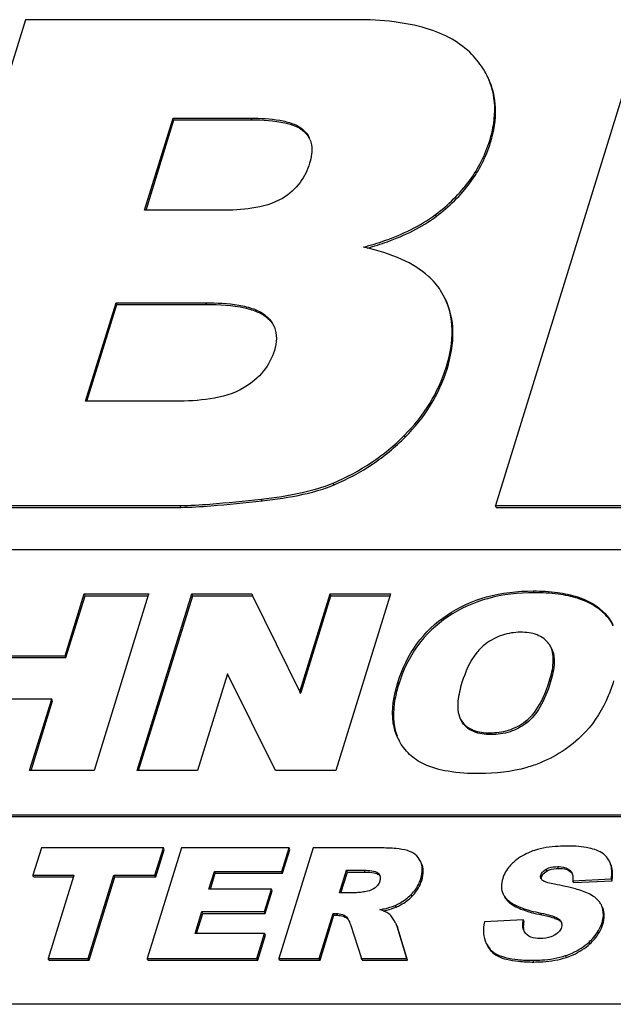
# Model space of a CAD drawing. Header units: millimetres. Extents: x 0 to 4200, y 0 to 2970.
# Tile 12 of 19: x 3133 to 3154, y 964 to 999. Entities that reach past the tile are written whole.
import ezdxf

# ---------------------------------------------------------------- set-up
doc = ezdxf.new("R2010")
doc.units = ezdxf.units.MM
doc.header["$LTSCALE"] = 231
doc.layers.get('0').update_dxf_attribs({"linetype": 'CONTINUOUS'})

msp = doc.modelspace()

# ---------------------------------------------------------------- linework, layer by layer
at = {"color": 7, "linetype": 'Continuous'}
for p, q in [((3133.538, 998.53), (3128.212, 981.297)), ((3145.259, 998.53), (3133.538, 998.53)), ((3155.529, 998.53), (3150.203, 981.297)), ((3137.766, 991.771), (3138.775, 995.039)), ((3137.815, 991.771), (3138.806, 994.977)), ((3138.775, 995.039), (3141.54, 995.039)), ((3138.806, 994.977), (3138.775, 995.039)), ((3138.806, 994.977), (3141.57, 994.977)), ((3140.489, 991.771), (3137.766, 991.771)), ((3148.403, 988.677), (3148.262, 988.926)), ((3135.673, 985), (3136.752, 988.491)), ((3135.723, 985), (3136.783, 988.429)), ((3136.752, 988.491), (3139.931, 988.491)), ((3136.783, 988.429), (3136.752, 988.491)), ((3136.783, 988.429), (3139.962, 988.429)), ((3138.866, 985), (3135.673, 985)), ((3128.212, 981.297), (3139.021, 981.297)), ((3150.234, 981.235), (3150.203, 981.297)), ((3150.203, 981.297), (3167.288, 981.297)), ((3128.243, 981.235), (3139.052, 981.235)), ((3150.234, 981.235), (3167.318, 981.235)), ((3190.649, 979.73), (3080.122, 979.73)), ((3134.947, 975.971), (3135.625, 978.164)), ((3135.625, 978.164), (3137.912, 978.164)), ((3135.655, 978.102), (3135.625, 978.164)), ((3137.897, 978.116), (3135.975, 971.897)), ((3137.503, 971.897), (3139.439, 978.164)), ((3137.912, 978.164), (3137.897, 978.116)), ((3139.439, 978.164), (3141.566, 978.164)), ((3139.47, 978.102), (3139.439, 978.164)), ((3141.566, 978.164), (3141.596, 978.101)), ((3143.267, 974.693), (3144.34, 978.164)), ((3144.34, 978.164), (3146.486, 978.164)), ((3144.371, 978.102), (3144.34, 978.164)), ((3146.471, 978.116), (3144.55, 971.897)), ((3146.486, 978.164), (3146.471, 978.116)), ((3134.977, 975.909), (3135.655, 978.102)), ((3135.655, 978.102), (3137.892, 978.102)), ((3137.553, 971.897), (3139.47, 978.102)), ((3139.47, 978.102), (3141.596, 978.102)), ((3141.596, 978.101), (3143.267, 974.693)), ((3143.313, 974.679), (3144.371, 978.102)), ((3144.371, 978.102), (3146.467, 978.102)), ((3132.459, 975.971), (3134.947, 975.971)), ((3132.489, 975.909), (3134.977, 975.909)), ((3134.977, 975.909), (3134.947, 975.971)), ((3140.706, 975.334), (3139.644, 971.897)), ((3142.404, 971.897), (3140.706, 975.334)), ((3143.298, 974.631), (3143.267, 974.693)), ((3143.298, 974.631), (3143.313, 974.679)), ((3134.471, 974.432), (3131.983, 974.432)), ((3133.688, 971.897), (3134.471, 974.432)), ((3133.738, 971.897), (3134.502, 974.37)), ((3134.502, 974.37), (3134.471, 974.432)), ((3148.956, 973.739), (3149.007, 973.653)), ((3149.037, 973.591), (3148.987, 973.676)), ((3146.759, 973.023), (3146.683, 973.196)), ((3135.975, 971.897), (3133.688, 971.897)), ((3139.644, 971.897), (3137.503, 971.897)), ((3144.55, 971.897), (3142.404, 971.897)), ((3088.27, 970.33), (3187.744, 970.33)), ((3088.3, 970.268), (3187.775, 970.268)), ((3134.105, 969.155), (3133.806, 968.188)), ((3138.43, 969.155), (3134.105, 969.155)), ((3139.071, 969.155), (3137.861, 965.239)), ((3138.131, 968.188), (3138.43, 969.155)), ((3138.162, 968.126), (3138.461, 969.093)), ((3138.461, 969.093), (3138.43, 969.155)), ((3142.885, 969.155), (3139.071, 969.155)), ((3143.739, 969.155), (3142.529, 965.239)), ((3142.626, 968.319), (3142.885, 969.155)), ((3142.657, 968.257), (3142.915, 969.093)), ((3142.915, 969.093), (3142.885, 969.155)), ((3146.111, 969.155), (3143.739, 969.155)), ((3147.545, 968.69), (3147.54, 968.701)), ((3144.678, 967.568), (3144.924, 968.365)), ((3144.924, 968.365), (3145.549, 968.365)), ((3144.955, 968.302), (3144.924, 968.365)), ((3133.836, 968.126), (3133.806, 968.188)), ((3133.806, 968.188), (3135.257, 968.188)), ((3133.836, 968.126), (3135.238, 968.126)), ((3135.242, 968.14), (3134.346, 965.239)), ((3135.257, 968.188), (3135.242, 968.14)), ((3135.769, 965.239), (3136.68, 968.188)), ((3135.799, 965.177), (3136.711, 968.126)), ((3136.68, 968.188), (3138.131, 968.188)), ((3136.711, 968.126), (3136.68, 968.188)), ((3136.711, 968.126), (3138.162, 968.126)), ((3138.162, 968.126), (3138.131, 968.188)), ((3140.047, 967.697), (3140.239, 968.319)), ((3140.096, 967.697), (3140.269, 968.257)), ((3140.239, 968.319), (3142.626, 968.319)), ((3140.269, 968.257), (3140.239, 968.319)), ((3140.269, 968.257), (3142.657, 968.257)), ((3142.657, 968.257), (3142.626, 968.319)), ((3144.728, 967.568), (3144.955, 968.302)), ((3144.955, 968.302), (3145.58, 968.302)), ((3152.947, 967.988), (3154.309, 968.055)), ((3152.978, 967.926), (3154.34, 967.993)), ((3154.34, 967.993), (3154.309, 968.055)), ((3142.261, 967.697), (3140.047, 967.697)), ((3142.014, 966.898), (3142.261, 967.697)), ((3142.292, 967.635), (3142.261, 967.697)), ((3152.978, 967.926), (3152.947, 967.988)), ((3142.045, 966.836), (3142.292, 967.635)), ((3145.278, 967.568), (3144.678, 967.568)), ((3153.977, 967.093), (3153.959, 967.133)), ((3154.007, 967.03), (3153.989, 967.071)), ((3139.561, 966.126), (3139.8, 966.898)), ((3139.611, 966.126), (3139.83, 966.836)), ((3139.8, 966.898), (3142.014, 966.898)), ((3139.83, 966.836), (3139.8, 966.898)), ((3139.83, 966.836), (3142.045, 966.836)), ((3142.045, 966.836), (3142.014, 966.898)), ((3143.958, 965.239), (3144.45, 966.828)), ((3143.989, 965.177), (3144.48, 966.766)), ((3144.45, 966.828), (3144.575, 966.828)), ((3144.48, 966.766), (3144.45, 966.828)), ((3144.48, 966.766), (3144.606, 966.766)), ((3151.188, 966.607), (3149.812, 966.535)), ((3151.219, 966.544), (3151.188, 966.607)), ((3145.06, 966.436), (3145.45, 965.239)), ((3147.059, 965.239), (3146.718, 966.372)), ((3147.089, 965.177), (3146.748, 966.309)), ((3142.018, 966.126), (3139.561, 966.126)), ((3141.744, 965.239), (3142.018, 966.126)), ((3141.774, 965.177), (3142.048, 966.064)), ((3142.048, 966.064), (3142.018, 966.126)), ((3151.233, 966.178), (3151.219, 966.204)), ((3134.376, 965.177), (3134.346, 965.239)), ((3134.346, 965.239), (3135.769, 965.239)), ((3135.799, 965.177), (3135.769, 965.239)), ((3137.891, 965.177), (3137.861, 965.239)), ((3137.861, 965.239), (3141.744, 965.239)), ((3141.774, 965.177), (3141.744, 965.239)), ((3142.559, 965.177), (3142.529, 965.239)), ((3142.529, 965.239), (3143.958, 965.239)), ((3143.989, 965.177), (3143.958, 965.239)), ((3145.481, 965.177), (3145.45, 965.239)), ((3145.45, 965.239), (3147.059, 965.239)), ((3147.089, 965.177), (3147.059, 965.239)), ((3134.376, 965.177), (3135.799, 965.177)), ((3137.891, 965.177), (3141.774, 965.177)), ((3142.559, 965.177), (3143.989, 965.177)), ((3145.481, 965.177), (3147.089, 965.177)), ((3522.826, 963.61), (2738.082, 963.61))]:
    msp.add_line(p, q, dxfattribs=at)
at = {"color": 9, "linetype": 'Continuous'}
for p, q in [((3141.57, 994.977), (3141.54, 995.039)), ((3143.43, 994.554), (3143.4, 994.616)), ((3150.031, 994.177), (3150.001, 994.24)), ((3148.104, 991.554), (3148.073, 991.616)), ((3139.962, 988.429), (3139.931, 988.491)), ((3142.111, 987.959), (3142.08, 988.021)), ((3148.487, 986.137), (3148.456, 986.199)), ((3147.008, 983.728), (3146.977, 983.79)), ((3144.482, 982.033), (3144.452, 982.095)), ((3139.052, 981.235), (3139.021, 981.297)), ((3141.93, 981.467), (3141.899, 981.529)), ((3151.581, 978.208), (3151.551, 978.271)), ((3154.156, 977.366), (3154.125, 977.428)), ((3148.517, 977.353), (3148.487, 977.416)), ((3146.774, 974.964), (3146.743, 975.026)), ((3152.155, 975.041), (3152.125, 975.103)), ((3149.037, 973.591), (3149.007, 973.653)), ((3151.303, 973.583), (3151.272, 973.646)), ((3150.041, 973.177), (3150.011, 973.239)), ((3146.714, 973.133), (3146.683, 973.196)), ((3145.58, 968.302), (3145.549, 968.365)), ((3152.034, 968.34), (3152.004, 968.403)), ((3152.436, 968.431), (3152.406, 968.493)), ((3152.87, 968.31), (3152.84, 968.373)), ((3146.078, 968.2), (3146.048, 968.262)), ((3147.59, 968.006), (3147.559, 968.068)), ((3151.842, 968.123), (3151.811, 968.186)), ((3147.25, 967.442), (3147.22, 967.504)), ((3150.659, 967.257), (3150.628, 967.319)), ((3146.683, 967.058), (3146.652, 967.12)), ((3154.007, 967.03), (3153.988, 967.07)), ((3144.606, 966.766), (3144.575, 966.828)), ((3144.924, 966.673), (3144.893, 966.736)), ((3151.848, 966.782), (3151.818, 966.844)), ((3152.506, 966.555), (3152.476, 966.617)), ((3146.748, 966.309), (3146.718, 966.372)), ((3154.014, 966.451), (3153.984, 966.513)), ((3150.053, 965.495), (3150.022, 965.557)), ((3153.555, 965.756), (3153.525, 965.818)), ((3152.72, 965.274), (3152.689, 965.337)), ((3151.561, 965.11), (3151.53, 965.172))]:
    msp.add_line(p, q, dxfattribs=at)
at = {"color": 7, "linetype": 'Continuous'}
for centre, radius, start, end in [((3142.803, 993.957), 0.887, 21.6862, 26.1359), ((3143.38, 980.916), 9.789, 77.0405, 77.3065), ((3141.487, 987.271), 0.95, 21.9745, 26.1394), ((3151.514, 975.972), 0.724, 26.0896, 35.6824), ((3148.607, 973.929), 2.058, 206.1342, 208.0579), ((3145.908, 968.103), 0.211, 23.8618, 26.1477), ((3153.273, 966.81), 0.759, 20.0836, 21.8986), ((3152.309, 966.42), 0.255, 24.3934, 26.1426), ((3152.328, 966.427), 0.235, 2.366, 13.2483)]:
    msp.add_arc(centre, radius, start, end, dxfattribs=at)
for points, knots in [([(3149.37, 997.296), (3149.164, 997.508), (3148.653, 997.891), (3147.704, 998.27), (3146.55, 998.49), (3145.71, 998.53), (3145.259, 998.53)], [0, 0, 0, 0, 0.201801, 0.428455, 0.691909, 1, 1, 1, 1]), ([(3149.91, 996.538), (3149.877, 996.606), (3149.728, 996.879), (3149.533, 997.127), (3149.37, 997.296)], [0, 0, 0, 0, 0.242286, 1, 1, 1, 1]), ([(3150.001, 994.24), (3150.122, 994.633), (3150.262, 995.42), (3150.073, 996.207), (3149.91, 996.538)], [0, 0, 0, 0, 0.52698, 1, 1, 1, 1]), ([(3150.031, 994.177), (3150.153, 994.571), (3150.293, 995.358), (3150.104, 996.144), (3149.941, 996.476)], [0, 0, 0, 0, 0.52698, 1, 1, 1, 1]), ([(3141.54, 995.039), (3141.88, 995.039), (3142.383, 995.016), (3143.013, 994.864), (3143.293, 994.716), (3143.4, 994.616)], [0, 0, 0, 0, 0.525666, 0.772842, 1, 1, 1, 1]), ([(3141.57, 994.977), (3141.962, 994.977), (3142.601, 994.948), (3143.246, 994.727), (3143.43, 994.554)], [0, 0, 0, 0, 0.607375, 1, 1, 1, 1]), ([(3143.627, 994.285), (3143.652, 994.222), (3143.727, 993.944), (3143.681, 993.647), (3143.617, 993.44)], [0, 0, 0, 0, 0.239296, 1, 1, 1, 1]), ([(3148.073, 991.616), (3148.527, 991.958), (3149.334, 992.731), (3149.844, 993.732), (3150.001, 994.24)], [0, 0, 0, 0, 0.517035, 1, 1, 1, 1]), ([(3148.104, 991.554), (3148.558, 991.896), (3149.364, 992.669), (3149.875, 993.67), (3150.031, 994.177)], [0, 0, 0, 0, 0.517035, 1, 1, 1, 1]), ([(3143.617, 993.44), (3143.542, 993.198), (3143.306, 992.705), (3142.893, 992.338), (3142.651, 992.194)], [0, 0, 0, 0, 0.473258, 1, 1, 1, 1]), ([(3142.651, 992.194), (3142.326, 992.001), (3141.588, 991.809), (3140.851, 991.771), (3140.489, 991.771)], [0, 0, 0, 0, 0.51081, 1, 1, 1, 1]), ([(3145.531, 990.466), (3145.782, 990.534), (3146.673, 990.806), (3147.536, 991.211), (3148.073, 991.616)], [0, 0, 0, 0, 0.278423, 1, 1, 1, 1]), ([(3145.66, 990.431), (3145.9, 990.498), (3146.757, 990.767), (3147.585, 991.163), (3148.104, 991.554)], [0, 0, 0, 0, 0.27742, 1, 1, 1, 1]), ([(3148.262, 988.926), (3148.144, 989.111), (3147.749, 989.564), (3146.828, 990.111), (3146.025, 990.353), (3145.576, 990.456)], [0, 0, 0, 0, 0.208031, 0.562614, 1, 1, 1, 1]), ([(3148.456, 986.199), (3148.59, 986.633), (3148.756, 987.475), (3148.573, 988.329), (3148.403, 988.677)], [0, 0, 0, 0, 0.54012, 1, 1, 1, 1]), ([(3148.487, 986.137), (3148.621, 986.571), (3148.787, 987.413), (3148.604, 988.267), (3148.433, 988.615)], [0, 0, 0, 0, 0.54012, 1, 1, 1, 1]), ([(3139.931, 988.491), (3140.322, 988.491), (3140.901, 988.464), (3141.627, 988.295), (3141.953, 988.133), (3142.08, 988.021)], [0, 0, 0, 0, 0.524574, 0.771906, 1, 1, 1, 1]), ([(3139.962, 988.429), (3140.415, 988.429), (3141.038, 988.399), (3141.756, 988.191), (3142.014, 988.044), (3142.111, 987.959)], [0, 0, 0, 0, 0.608175, 0.827128, 1, 1, 1, 1]), ([(3142.111, 987.959), (3142.13, 987.942), (3142.203, 987.874), (3142.267, 987.798), (3142.307, 987.737)], [0, 0, 0, 0, 0.259358, 1, 1, 1, 1]), ([(3142.367, 987.627), (3142.418, 987.501), (3142.464, 987.216), (3142.409, 986.937), (3142.366, 986.798)], [0, 0, 0, 0, 0.481971, 1, 1, 1, 1]), ([(3142.366, 986.798), (3142.286, 986.538), (3142.012, 986.013), (3141.555, 985.639), (3141.296, 985.482)], [0, 0, 0, 0, 0.472961, 1, 1, 1, 1]), ([(3146.977, 983.79), (3147.318, 984.131), (3147.919, 984.879), (3148.318, 985.753), (3148.456, 986.199)], [0, 0, 0, 0, 0.508167, 1, 1, 1, 1]), ([(3147.008, 983.728), (3147.348, 984.069), (3147.95, 984.816), (3148.349, 985.691), (3148.487, 986.137)], [0, 0, 0, 0, 0.508167, 1, 1, 1, 1]), ([(3141.296, 985.482), (3140.932, 985.262), (3140.102, 985.041), (3139.273, 985), (3138.866, 985)], [0, 0, 0, 0, 0.510862, 1, 1, 1, 1]), ([(3144.452, 982.095), (3144.925, 982.296), (3145.829, 982.78), (3146.621, 983.433), (3146.977, 983.79)], [0, 0, 0, 0, 0.504805, 1, 1, 1, 1]), ([(3144.482, 982.033), (3144.956, 982.234), (3145.86, 982.718), (3146.651, 983.371), (3147.008, 983.728)], [0, 0, 0, 0, 0.504805, 1, 1, 1, 1]), ([(3141.899, 981.529), (3142.388, 981.583), (3143.253, 981.711), (3144.1, 981.946), (3144.452, 982.095)], [0, 0, 0, 0, 0.562892, 1, 1, 1, 1]), ([(3141.93, 981.467), (3142.419, 981.521), (3143.283, 981.648), (3144.131, 981.884), (3144.482, 982.033)], [0, 0, 0, 0, 0.562892, 1, 1, 1, 1]), ([(3139.021, 981.297), (3139.376, 981.297), (3140.337, 981.368), (3141.295, 981.462), (3141.899, 981.529)], [0, 0, 0, 0, 0.368385, 1, 1, 1, 1]), ([(3139.052, 981.235), (3139.406, 981.235), (3140.368, 981.306), (3141.325, 981.4), (3141.93, 981.467)], [0, 0, 0, 0, 0.368385, 1, 1, 1, 1]), ([(3148.487, 977.416), (3148.912, 977.702), (3149.911, 978.151), (3150.991, 978.271), (3151.551, 978.271)], [0, 0, 0, 0, 0.478529, 1, 1, 1, 1]), ([(3151.581, 978.208), (3151.022, 978.208), (3149.941, 978.089), (3148.943, 977.64), (3148.517, 977.353)], [0, 0, 0, 0, 0.521471, 1, 1, 1, 1]), ([(3151.551, 978.271), (3151.835, 978.271), (3152.363, 978.243), (3153.09, 978.092), (3153.685, 977.831), (3154, 977.572), (3154.125, 977.428)], [0, 0, 0, 0, 0.306019, 0.568091, 0.795002, 1, 1, 1, 1]), ([(3154.156, 977.366), (3154.03, 977.509), (3153.716, 977.769), (3153.12, 978.03), (3152.394, 978.181), (3151.865, 978.208), (3151.581, 978.208)], [0, 0, 0, 0, 0.204998, 0.431909, 0.693981, 1, 1, 1, 1]), ([(3146.743, 975.026), (3146.893, 975.51), (3147.33, 976.435), (3148.076, 977.139), (3148.487, 977.416)], [0, 0, 0, 0, 0.505817, 1, 1, 1, 1]), ([(3148.517, 977.353), (3148.107, 977.077), (3147.361, 976.373), (3146.923, 975.448), (3146.774, 974.964)], [0, 0, 0, 0, 0.494183, 1, 1, 1, 1]), ([(3151.092, 976.804), (3150.877, 976.804), (3150.432, 976.739), (3150.037, 976.525), (3149.858, 976.39)], [0, 0, 0, 0, 0.490787, 1, 1, 1, 1]), ([(3152.102, 976.394), (3152, 976.535), (3151.675, 976.767), (3151.293, 976.804), (3151.092, 976.804)], [0, 0, 0, 0, 0.46411, 1, 1, 1, 1]), ([(3149.858, 976.39), (3149.741, 976.301), (3149.354, 975.912), (3149.134, 975.396), (3149.017, 975.018)], [0, 0, 0, 0, 0.270362, 1, 1, 1, 1]), ([(3152.125, 975.103), (3152.187, 975.303), (3152.282, 975.693), (3152.249, 976.117), (3152.164, 976.29)], [0, 0, 0, 0, 0.520453, 1, 1, 1, 1]), ([(3152.194, 976.228), (3152.269, 976.076), (3152.319, 975.657), (3152.224, 975.263), (3152.155, 975.041)], [0, 0, 0, 0, 0.421791, 1, 1, 1, 1]), ([(3146.683, 973.196), (3146.635, 973.321), (3146.481, 973.925), (3146.6, 974.564), (3146.743, 975.026)], [0, 0, 0, 0, 0.216884, 1, 1, 1, 1]), ([(3149.017, 975.018), (3148.951, 974.802), (3148.847, 974.385), (3148.865, 973.925), (3148.956, 973.739)], [0, 0, 0, 0, 0.520482, 1, 1, 1, 1]), ([(3151.272, 973.646), (3151.507, 973.826), (3151.845, 974.311), (3152.044, 974.843), (3152.125, 975.103)], [0, 0, 0, 0, 0.520891, 1, 1, 1, 1]), ([(3152.155, 975.041), (3152.06, 974.733), (3151.855, 974.199), (3151.498, 973.734), (3151.303, 973.583)], [0, 0, 0, 0, 0.566376, 1, 1, 1, 1]), ([(3154.394, 975.077), (3154.339, 974.899), (3154.107, 974.25), (3153.742, 973.642), (3153.399, 973.273)], [0, 0, 0, 0, 0.270183, 1, 1, 1, 1]), ([(3146.774, 974.964), (3146.72, 974.791), (3146.566, 974.198), (3146.557, 973.539), (3146.714, 973.133)], [0, 0, 0, 0, 0.294127, 1, 1, 1, 1]), ([(3149.007, 973.653), (3149.055, 973.583), (3149.178, 973.454), (3149.512, 973.272), (3149.811, 973.239), (3150.011, 973.239)], [0, 0, 0, 0, 0.225992, 0.466428, 1, 1, 1, 1]), ([(3150.041, 973.177), (3149.835, 973.177), (3149.452, 973.216), (3149.133, 973.453), (3149.037, 973.591)], [0, 0, 0, 0, 0.551385, 1, 1, 1, 1]), ([(3150.011, 973.239), (3150.231, 973.239), (3150.683, 973.295), (3151.091, 973.506), (3151.272, 973.646)], [0, 0, 0, 0, 0.490494, 1, 1, 1, 1]), ([(3151.303, 973.583), (3151.129, 973.45), (3150.723, 973.235), (3150.271, 973.177), (3150.041, 973.177)], [0, 0, 0, 0, 0.488589, 1, 1, 1, 1]), ([(3153.399, 973.273), (3153.182, 973.04), (3152.686, 972.612), (3152.108, 972.305), (3151.804, 972.179)], [0, 0, 0, 0, 0.492435, 1, 1, 1, 1]), ([(3147.676, 972.126), (3147.488, 972.215), (3147.138, 972.446), (3146.886, 972.782), (3146.79, 972.961)], [0, 0, 0, 0, 0.505329, 1, 1, 1, 1]), ([(3151.804, 972.179), (3151.645, 972.113), (3150.948, 971.871), (3150.202, 971.79), (3149.638, 971.79)], [0, 0, 0, 0, 0.234497, 1, 1, 1, 1]), ([(3149.638, 971.79), (3149.265, 971.79), (3148.597, 971.827), (3147.942, 972), (3147.676, 972.126)], [0, 0, 0, 0, 0.558999, 1, 1, 1, 1]), ([(3147.09, 969.059), (3146.959, 969.099), (3146.631, 969.146), (3146.303, 969.155), (3146.111, 969.155)], [0, 0, 0, 0, 0.416557, 1, 1, 1, 1]), ([(3147.54, 968.701), (3147.497, 968.785), (3147.37, 968.944), (3147.187, 969.03), (3147.09, 969.059)], [0, 0, 0, 0, 0.482769, 1, 1, 1, 1]), ([(3151.591, 969.067), (3151.516, 969.043), (3151.247, 968.941), (3150.995, 968.787), (3150.841, 968.645)], [0, 0, 0, 0, 0.27222, 1, 1, 1, 1]), ([(3152.773, 969.222), (3152.658, 969.222), (3152.26, 969.211), (3151.86, 969.156), (3151.591, 969.067)], [0, 0, 0, 0, 0.28823, 1, 1, 1, 1]), ([(3154.03, 968.942), (3153.885, 969.05), (3153.46, 969.198), (3153.026, 969.222), (3152.773, 969.222)], [0, 0, 0, 0, 0.417901, 1, 1, 1, 1]), ([(3147.559, 968.068), (3147.593, 968.177), (3147.634, 968.388), (3147.588, 968.603), (3147.545, 968.69)], [0, 0, 0, 0, 0.539977, 1, 1, 1, 1]), ([(3154.247, 968.684), (3154.21, 968.759), (3154.141, 968.852), (3154.054, 968.924), (3154.03, 968.942)], [0, 0, 0, 0, 0.743122, 1, 1, 1, 1]), ([(3145.549, 968.365), (3145.64, 968.365), (3145.807, 968.356), (3145.988, 968.318), (3146.048, 968.262)], [0, 0, 0, 0, 0.526329, 1, 1, 1, 1]), ([(3147.59, 968.006), (3147.624, 968.115), (3147.665, 968.326), (3147.619, 968.541), (3147.576, 968.628)], [0, 0, 0, 0, 0.539977, 1, 1, 1, 1]), ([(3150.841, 968.645), (3150.795, 968.602), (3150.634, 968.439), (3150.51, 968.235), (3150.461, 968.076)], [0, 0, 0, 0, 0.275818, 1, 1, 1, 1]), ([(3151.811, 968.186), (3151.818, 968.207), (3151.858, 968.298), (3151.938, 968.365), (3152.004, 968.403)], [0, 0, 0, 0, 0.230244, 1, 1, 1, 1]), ([(3151.842, 968.123), (3151.849, 968.145), (3151.888, 968.236), (3151.969, 968.303), (3152.034, 968.34)], [0, 0, 0, 0, 0.228405, 1, 1, 1, 1]), ([(3152.004, 968.403), (3152.035, 968.421), (3152.162, 968.477), (3152.303, 968.493), (3152.406, 968.493)], [0, 0, 0, 0, 0.258545, 1, 1, 1, 1]), ([(3152.034, 968.34), (3152.06, 968.356), (3152.186, 968.414), (3152.328, 968.431), (3152.436, 968.431)], [0, 0, 0, 0, 0.217807, 1, 1, 1, 1]), ([(3152.406, 968.493), (3152.447, 968.493), (3152.597, 968.487), (3152.758, 968.447), (3152.84, 968.373)], [0, 0, 0, 0, 0.271951, 1, 1, 1, 1]), ([(3152.436, 968.431), (3152.483, 968.431), (3152.633, 968.424), (3152.793, 968.381), (3152.87, 968.31)], [0, 0, 0, 0, 0.308526, 1, 1, 1, 1]), ([(3154.309, 968.055), (3154.319, 968.115), (3154.343, 968.325), (3154.314, 968.547), (3154.247, 968.684)], [0, 0, 0, 0, 0.286164, 1, 1, 1, 1]), ([(3154.34, 967.993), (3154.349, 968.053), (3154.373, 968.263), (3154.344, 968.485), (3154.278, 968.621)], [0, 0, 0, 0, 0.286164, 1, 1, 1, 1]), ([(3145.58, 968.302), (3145.686, 968.302), (3145.855, 968.295), (3146.031, 968.245), (3146.078, 968.2)], [0, 0, 0, 0, 0.620565, 1, 1, 1, 1]), ([(3147.22, 967.504), (3147.336, 967.62), (3147.466, 967.807), (3147.543, 968.014), (3147.559, 968.068)], [0, 0, 0, 0, 0.744663, 1, 1, 1, 1]), ([(3147.25, 967.442), (3147.366, 967.558), (3147.496, 967.745), (3147.573, 967.952), (3147.59, 968.006)], [0, 0, 0, 0, 0.744663, 1, 1, 1, 1]), ([(3150.461, 968.076), (3150.432, 967.98), (3150.396, 967.789), (3150.441, 967.597), (3150.48, 967.517)], [0, 0, 0, 0, 0.530747, 1, 1, 1, 1]), ([(3152.295, 967.871), (3152.217, 967.885), (3152.101, 967.91), (3151.956, 967.957), (3151.886, 967.99), (3151.86, 968.015)], [0, 0, 0, 0, 0.515655, 0.76533, 1, 1, 1, 1]), ([(3146.1, 967.972), (3146.094, 967.951), (3146.059, 967.864), (3145.995, 967.79), (3145.94, 967.744)], [0, 0, 0, 0, 0.233616, 1, 1, 1, 1]), ([(3153.524, 967.526), (3153.371, 967.602), (3152.962, 967.732), (3152.546, 967.823), (3152.295, 967.871)], [0, 0, 0, 0, 0.400638, 1, 1, 1, 1]), ([(3145.672, 967.62), (3145.606, 967.608), (3145.475, 967.588), (3145.344, 967.568), (3145.278, 967.568)], [0, 0, 0, 0, 0.504256, 1, 1, 1, 1]), ([(3146.652, 967.12), (3146.706, 967.145), (3146.912, 967.246), (3147.1, 967.384), (3147.22, 967.504)], [0, 0, 0, 0, 0.259506, 1, 1, 1, 1]), ([(3146.683, 967.058), (3146.737, 967.082), (3146.942, 967.184), (3147.13, 967.321), (3147.25, 967.442)], [0, 0, 0, 0, 0.259506, 1, 1, 1, 1]), ([(3150.48, 967.517), (3150.489, 967.499), (3150.529, 967.427), (3150.583, 967.362), (3150.628, 967.319)], [0, 0, 0, 0, 0.241092, 1, 1, 1, 1]), ([(3150.511, 967.455), (3150.519, 967.437), (3150.559, 967.365), (3150.613, 967.3), (3150.659, 967.257)], [0, 0, 0, 0, 0.241092, 1, 1, 1, 1]), ([(3150.628, 967.319), (3150.754, 967.198), (3151.15, 966.999), (3151.567, 966.894), (3151.818, 966.844)], [0, 0, 0, 0, 0.405633, 1, 1, 1, 1]), ([(3153.959, 967.133), (3153.939, 967.172), (3153.833, 967.34), (3153.661, 967.457), (3153.524, 967.526)], [0, 0, 0, 0, 0.221062, 1, 1, 1, 1]), ([(3146.104, 966.967), (3146.158, 966.977), (3146.344, 967.014), (3146.529, 967.065), (3146.652, 967.12)], [0, 0, 0, 0, 0.288661, 1, 1, 1, 1]), ([(3146.227, 966.923), (3146.271, 966.932), (3146.426, 966.966), (3146.579, 967.012), (3146.683, 967.058)], [0, 0, 0, 0, 0.283731, 1, 1, 1, 1]), ([(3150.659, 967.257), (3150.784, 967.136), (3151.181, 966.937), (3151.597, 966.832), (3151.848, 966.782)], [0, 0, 0, 0, 0.405633, 1, 1, 1, 1]), ([(3153.984, 966.513), (3153.999, 966.562), (3154.044, 966.744), (3154.032, 966.942), (3153.985, 967.07)], [0, 0, 0, 0, 0.273646, 1, 1, 1, 1]), ([(3154.014, 966.451), (3154.045, 966.549), (3154.08, 966.746), (3154.042, 966.944), (3154.007, 967.03)], [0, 0, 0, 0, 0.524348, 1, 1, 1, 1]), ([(3144.575, 966.828), (3144.605, 966.828), (3144.717, 966.822), (3144.828, 966.784), (3144.893, 966.736)], [0, 0, 0, 0, 0.270554, 1, 1, 1, 1]), ([(3144.606, 966.766), (3144.637, 966.766), (3144.748, 966.76), (3144.859, 966.721), (3144.924, 966.673)], [0, 0, 0, 0, 0.276658, 1, 1, 1, 1]), ([(3144.924, 966.673), (3144.932, 966.667), (3144.967, 966.637), (3144.993, 966.598), (3145.011, 966.567)], [0, 0, 0, 0, 0.216601, 1, 1, 1, 1]), ([(3146.43, 966.821), (3146.418, 966.83), (3146.355, 966.872), (3146.284, 966.902), (3146.227, 966.924)], [0, 0, 0, 0, 0.197592, 1, 1, 1, 1]), ([(3146.595, 966.615), (3146.579, 966.639), (3146.531, 966.712), (3146.477, 966.785), (3146.43, 966.821)], [0, 0, 0, 0, 0.329697, 1, 1, 1, 1]), ([(3146.681, 966.464), (3146.675, 966.475), (3146.649, 966.526), (3146.619, 966.576), (3146.595, 966.615)], [0, 0, 0, 0, 0.218402, 1, 1, 1, 1]), ([(3151.219, 966.204), (3151.175, 966.294), (3151.167, 966.438), (3151.183, 966.572), (3151.188, 966.607)], [0, 0, 0, 0, 0.738881, 1, 1, 1, 1]), ([(3151.818, 966.844), (3151.936, 966.82), (3152.112, 966.781), (3152.332, 966.707), (3152.437, 966.655), (3152.476, 966.617)], [0, 0, 0, 0, 0.515818, 0.765389, 1, 1, 1, 1]), ([(3151.848, 966.782), (3151.994, 966.753), (3152.19, 966.709), (3152.407, 966.624), (3152.481, 966.579), (3152.506, 966.555)], [0, 0, 0, 0, 0.636487, 0.850152, 1, 1, 1, 1]), ([(3146.718, 966.372), (3146.716, 966.378), (3146.706, 966.41), (3146.692, 966.44), (3146.681, 966.464)], [0, 0, 0, 0, 0.216968, 1, 1, 1, 1]), ([(3146.748, 966.309), (3146.746, 966.316), (3146.736, 966.348), (3146.723, 966.378), (3146.711, 966.401)], [0, 0, 0, 0, 0.216968, 1, 1, 1, 1]), ([(3149.812, 966.535), (3149.784, 966.4), (3149.758, 966.138), (3149.825, 965.881), (3149.879, 965.771)], [0, 0, 0, 0, 0.52899, 1, 1, 1, 1]), ([(3151.216, 966.245), (3151.212, 966.266), (3151.198, 966.366), (3151.207, 966.467), (3151.219, 966.544)], [0, 0, 0, 0, 0.218894, 1, 1, 1, 1]), ([(3152.549, 966.345), (3152.541, 966.317), (3152.487, 966.198), (3152.381, 966.112), (3152.295, 966.062)], [0, 0, 0, 0, 0.230264, 1, 1, 1, 1]), ([(3153.525, 965.818), (3153.58, 965.869), (3153.775, 966.069), (3153.923, 966.318), (3153.984, 966.513)], [0, 0, 0, 0, 0.269563, 1, 1, 1, 1]), ([(3153.555, 965.756), (3153.61, 965.807), (3153.805, 966.007), (3153.954, 966.256), (3154.014, 966.451)], [0, 0, 0, 0, 0.269563, 1, 1, 1, 1]), ([(3151.79, 965.941), (3151.678, 965.941), (3151.464, 965.96), (3151.284, 966.096), (3151.233, 966.178)], [0, 0, 0, 0, 0.538269, 1, 1, 1, 1]), ([(3152.295, 966.062), (3152.257, 966.039), (3152.098, 965.964), (3151.92, 965.941), (3151.79, 965.941)], [0, 0, 0, 0, 0.258336, 1, 1, 1, 1]), ([(3150.022, 965.557), (3150.156, 965.402), (3150.508, 965.262), (3151.026, 965.184), (3151.352, 965.172), (3151.53, 965.172)], [0, 0, 0, 0, 0.387531, 0.662041, 1, 1, 1, 1]), ([(3152.689, 965.337), (3152.769, 965.363), (3153.071, 965.478), (3153.35, 965.656), (3153.525, 965.818)], [0, 0, 0, 0, 0.260993, 1, 1, 1, 1]), ([(3152.72, 965.274), (3152.8, 965.301), (3153.101, 965.416), (3153.38, 965.594), (3153.555, 965.756)], [0, 0, 0, 0, 0.260993, 1, 1, 1, 1]), ([(3150.053, 965.495), (3150.187, 965.34), (3150.539, 965.2), (3151.056, 965.122), (3151.382, 965.11), (3151.561, 965.11)], [0, 0, 0, 0, 0.387531, 0.662041, 1, 1, 1, 1]), ([(3151.53, 965.172), (3151.638, 965.172), (3152.029, 965.184), (3152.42, 965.248), (3152.689, 965.337)], [0, 0, 0, 0, 0.275587, 1, 1, 1, 1]), ([(3151.561, 965.11), (3151.669, 965.11), (3152.059, 965.122), (3152.451, 965.185), (3152.72, 965.274)], [0, 0, 0, 0, 0.275587, 1, 1, 1, 1])]:
    msp.add_open_spline(points, degree=3, knots=knots, dxfattribs=at)
for points in [[(3143.4, 994.616), (3143.481, 994.539), (3143.55, 994.448), (3143.599, 994.348)], [(3143.43, 994.554), (3143.492, 994.495), (3143.547, 994.429), (3143.591, 994.357)], [(3142.08, 988.021), (3142.186, 987.928), (3142.278, 987.815), (3142.339, 987.69)], [(3154.125, 977.428), (3154.227, 977.312), (3154.315, 977.182), (3154.383, 977.043)], [(3154.381, 977.043), (3154.319, 977.158), (3154.242, 977.267), (3154.156, 977.366)], [(3152.84, 968.373), (3152.868, 968.347), (3152.892, 968.315), (3152.909, 968.28)], [(3146.048, 968.262), (3146.068, 968.244), (3146.085, 968.221), (3146.097, 968.196)], [(3146.078, 968.2), (3146.09, 968.189), (3146.101, 968.177), (3146.11, 968.164)], [(3146.12, 968.097), (3146.121, 968.055), (3146.113, 968.012), (3146.1, 967.972)], [(3146.101, 968.189), (3146.107, 968.175), (3146.112, 968.161), (3146.115, 968.146)], [(3146.115, 968.146), (3146.118, 968.13), (3146.12, 968.114), (3146.12, 968.097)], [(3151.819, 968.071), (3151.802, 968.105), (3151.8, 968.149), (3151.811, 968.186)], [(3151.834, 968.045), (3151.828, 968.053), (3151.823, 968.062), (3151.819, 968.071)], [(3151.835, 968.055), (3151.834, 968.066), (3151.834, 968.078), (3151.835, 968.089)], [(3151.86, 968.015), (3151.851, 968.024), (3151.842, 968.034), (3151.834, 968.045)], [(3151.835, 968.089), (3151.836, 968.1), (3151.838, 968.112), (3151.842, 968.123)], [(3152.87, 968.31), (3152.892, 968.291), (3152.91, 968.269), (3152.925, 968.245)], [(3152.909, 968.28), (3152.916, 968.267), (3152.921, 968.252), (3152.926, 968.238)], [(3152.926, 968.238), (3152.934, 968.216), (3152.939, 968.194), (3152.943, 968.172)], [(3152.943, 968.172), (3152.953, 968.112), (3152.953, 968.049), (3152.947, 967.988)], [(3145.94, 967.744), (3145.863, 967.682), (3145.769, 967.637), (3145.672, 967.62)], [(3146.227, 966.924), (3146.186, 966.939), (3146.145, 966.954), (3146.104, 966.967)], [(3144.893, 966.736), (3144.94, 966.702), (3144.971, 966.649), (3144.997, 966.597)], [(3144.997, 966.597), (3145.007, 966.576), (3145.016, 966.555), (3145.025, 966.534)], [(3152.476, 966.617), (3152.5, 966.592), (3152.522, 966.564), (3152.538, 966.532)], [(3145.025, 966.534), (3145.038, 966.502), (3145.049, 966.469), (3145.06, 966.436)], [(3151.234, 966.178), (3151.226, 966.2), (3151.22, 966.222), (3151.216, 966.245)], [(3152.506, 966.555), (3152.52, 966.54), (3152.534, 966.525), (3152.545, 966.509)], [(3152.541, 966.525), (3152.548, 966.511), (3152.553, 966.496), (3152.556, 966.481)], [(3152.562, 966.437), (3152.564, 966.406), (3152.559, 966.374), (3152.549, 966.345)], [(3149.879, 965.771), (3149.917, 965.694), (3149.966, 965.622), (3150.022, 965.557)], [(3149.91, 965.709), (3149.947, 965.632), (3149.996, 965.559), (3150.053, 965.495)]]:
    msp.add_open_spline(points, degree=3, dxfattribs=at)

doc.saveas('drawing.dxf')
